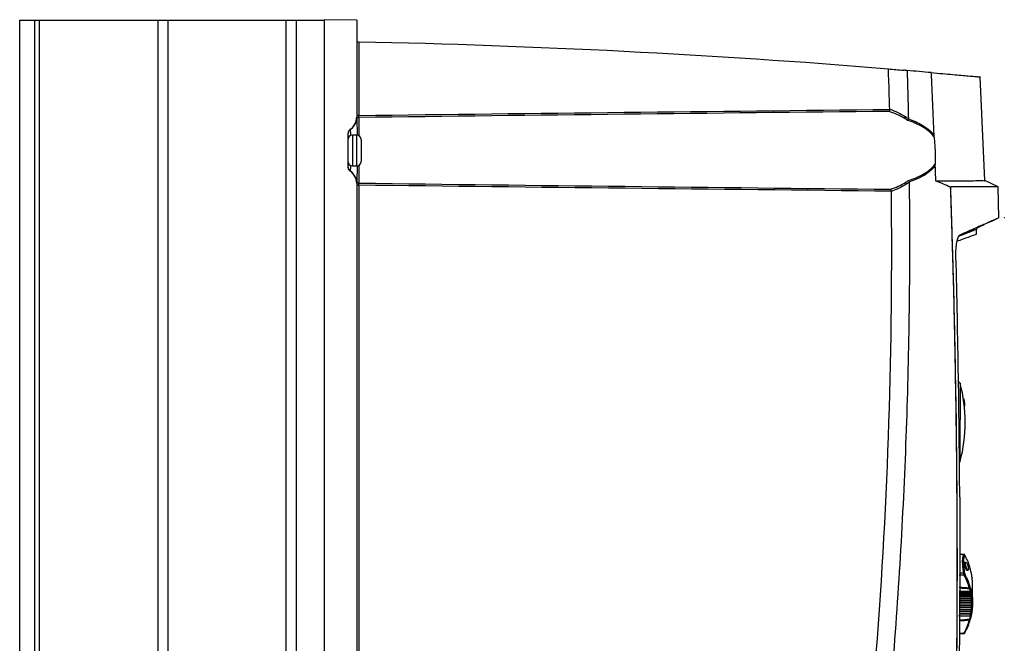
# Model space of a CAD drawing. Header units: millimetres. Extents: x 15358 to 16483, y 10132 to 11382.
# Tile 13 of 166: x 15629 to 15855, y 10756 to 10900. Entities that reach past the tile are written whole.
import ezdxf

# ---------------------------------------------------------------- set-up
doc = ezdxf.new("R2010")
doc.units = ezdxf.units.MM
doc.header["$PDSIZE"] = -1

msp = doc.modelspace()

# ---------------------------------------------------------------- linework, layer by layer
at = {"color": 7, "linetype": 'Continuous', "lineweight": 25}
for p, q in [((15629.04, 10589.56), (15629.04, 10899.56)), ((15629.04, 10899.56), (15632.54, 10899.56)), ((15632.54, 10589.56), (15632.54, 10899.56)), ((15632.54, 10899.56), (15633.54, 10899.56)), ((15633.54, 10899.56), (15633.54, 10589.56)), ((15633.54, 10899.56), (15660.86, 10899.56)), ((15660.86, 10589.56), (15660.86, 10899.56)), ((15660.86, 10899.56), (15663.11, 10899.56)), ((15663.11, 10899.56), (15663.11, 10589.56)), ((15663.11, 10899.56), (15690.34, 10899.56)), ((15690.34, 10589.56), (15690.34, 10899.56)), ((15690.34, 10899.56), (15692.59, 10899.56)), ((15692.59, 10899.56), (15692.59, 10589.56)), ((15692.59, 10899.56), (15699.04, 10899.56)), ((15699.04, 10899.56), (15699.04, 10899.65)), ((15706.54, 10899.52), (15699.04, 10899.65)), ((15699.04, 10899.56), (15699.04, 10589.56)), ((15706.54, 10899.52), (15706.54, 10877.25)), ((15707.03, 10894.5), (15707.03, 10877.63)), ((15850.97, 10862.63), (15849.91, 10886.48)), ((15707.03, 10877.63), (15706.54, 10877.63)), ((15707.03, 10877.15), (15707.03, 10872.94)), ((15704.54, 10873.51), (15704.54, 10865.7)), ((15705.28, 10874.56), (15704.99, 10874.34)), ((15706.54, 10873.06), (15705.54, 10873.06)), ((15705.54, 10873.06), (15705.54, 10866.06)), ((15706.54, 10869.56), (15706.54, 10873.06)), ((15707.54, 10872.06), (15707.54, 10869.56)), ((15706.54, 10866.06), (15706.54, 10869.56)), ((15707.54, 10869.56), (15707.54, 10867.06)), ((15705.54, 10866.06), (15706.54, 10866.06)), ((15707.03, 10866.19), (15707.03, 10862.06)), ((15706.54, 10861.96), (15706.54, 10752.25)), ((15707.03, 10861.59), (15706.54, 10861.59)), ((15707.03, 10861.59), (15707.03, 10752.63)), ((15854.08, 10861.17), (15850.95, 10862.63)), ((15854.23, 10854.11), (15854.02, 10861.2)), ((15852.76, 10853.41), (15854.32, 10854.14)), ((15849.1, 10850.34), (15849.07, 10851.42)), ((15845.31, 10816.06), (15844.93, 10816.45)), ((15844.94, 10816.41), (15844.93, 10816.41)), ((15844.94, 10816.41), (15844.94, 10816.41)), ((15846.28, 10810.73), (15846.41, 10810.73)), ((15845.14, 10797.82), (15845.32, 10798)), ((15846.16, 10776.66), (15845.15, 10776.68)), ((15846.14, 10776.62), (15845.15, 10776.64)), ((15846.66, 10774.81), (15846.36, 10774.81)), ((15846.24, 10771.86), (15845.12, 10771.86)), ((15845.13, 10772.39), (15846.14, 10772.39)), ((15846.82, 10773.01), (15847.12, 10773.01)), ((15847.92, 10772.26), (15847.92, 10772.26)), ((15848.17, 10765.53), (15848.17, 10769.57)), ((15847.88, 10766.92), (15845.09, 10766.89)), ((15845.09, 10766.61), (15847.92, 10766.59)), ((15847.94, 10766.41), (15845.09, 10766.42)), ((15845.1, 10768.19), (15847.66, 10768.17)), ((15845.1, 10767.74), (15847.72, 10767.76)), ((15847.76, 10767.71), (15845.1, 10767.69)), ((15845.1, 10767.42), (15847.82, 10767.4)), ((15847.85, 10767.22), (15845.1, 10767.23)), ((15845.1, 10766.95), (15847.86, 10766.98)), ((15847.86, 10766.98), (15847.86, 10766.98)), ((15848.02, 10767.07), (15848.02, 10767.06)), ((15845.08, 10764.91), (15847.95, 10764.89)), ((15847.94, 10764.7), (15845.08, 10764.72)), ((15845.08, 10764.41), (15846.6, 10764.42)), ((15847.92, 10764.35), (15845.08, 10764.33)), ((15845.09, 10766.14), (15847.94, 10766.16)), ((15847.95, 10766.09), (15845.09, 10766.07)), ((15845.09, 10765.78), (15847.96, 10765.75)), ((15847.97, 10765.57), (15845.09, 10765.58)), ((15845.09, 10765.29), (15847.97, 10765.31)), ((15847.96, 10765.24), (15845.09, 10765.21)), ((15846.6, 10764.42), (15847.94, 10764.43)), ((15848.07, 10764.48), (15848.05, 10764.47)), ((15844.93, 10762.56), (15847.71, 10762.59)), ((15845.07, 10763.09), (15847.76, 10763.07)), ((15847.72, 10762.88), (15845.07, 10762.89)), ((15847.66, 10762.49), (15845.07, 10762.47)), ((15845.08, 10764.02), (15847.88, 10763.99)), ((15847.86, 10763.8), (15845.08, 10763.82)), ((15845.08, 10763.5), (15847.11, 10763.52)), ((15847.82, 10763.44), (15845.08, 10763.41)), ((15847.11, 10763.52), (15847.85, 10763.52)), ((15847.92, 10762.82), (15847.92, 10762.84)), ((15845.05, 10758.56), (15846.24, 10758.59)), ((15845.05, 10758.42), (15846.16, 10758.44))]:
    msp.add_line(p, q, dxfattribs=at)
at = {"color": 7, "linetype": 'Continuous', "lineweight": 25, "flags": 128}
for points in [[(15846.42, 10776.46), (15846.42, 10776.44), (15846.43, 10776.42)], [(15848.03, 10771.45), (15848.04, 10771.42), (15848.05, 10771.38)], [(15848.13, 10770.51), (15848.13, 10770.51), (15848.14, 10770.47)], [(15847.71, 10768), (15847.38, 10768), (15845.34, 10768.01), (15845.1, 10768.01)], [(15848.08, 10764.11), (15848.08, 10764.09), (15848.07, 10764.06), (15848.05, 10764.04), (15848.03, 10764.02), (15848, 10764.01), (15847.96, 10764), (15847.92, 10763.99), (15847.88, 10763.99)], [(15848.12, 10764.48), (15848.11, 10764.45), (15848.1, 10764.43), (15848.08, 10764.4), (15848.06, 10764.38), (15848.03, 10764.37), (15847.99, 10764.36), (15847.96, 10764.35), (15847.92, 10764.35)], [(15847.7, 10761.9), (15847.7, 10761.88), (15847.69, 10761.86), (15847.67, 10761.84), (15847.65, 10761.83), (15847.62, 10761.81), (15847.58, 10761.81), (15847.55, 10761.81), (15847.51, 10761.81)], [(15847.85, 10762.6), (15847.85, 10762.57), (15847.84, 10762.55), (15847.82, 10762.53), (15847.8, 10762.51), (15847.77, 10762.5), (15847.73, 10762.49), (15847.69, 10762.49), (15847.66, 10762.49)], [(15847.96, 10763.18), (15847.95, 10763.15), (15847.94, 10763.13), (15847.93, 10763.11), (15847.9, 10763.09), (15847.87, 10763.08), (15847.84, 10763.07), (15847.8, 10763.07), (15847.76, 10763.07)], [(15848.01, 10763.55), (15848.01, 10763.53), (15848, 10763.5), (15847.98, 10763.48), (15847.96, 10763.46), (15847.93, 10763.45), (15847.89, 10763.44), (15847.85, 10763.44), (15847.82, 10763.44)], [(15847.65, 10761.71), (15847.65, 10761.68), (15847.64, 10761.65), (15847.62, 10761.63), (15847.6, 10761.61), (15847.57, 10761.6), (15847.53, 10761.59), (15847.5, 10761.59), (15847.46, 10761.59)], [(15846.43, 10758.68), (15846.42, 10758.65), (15846.42, 10758.63)]]:
    msp.add_lwpolyline(points, dxfattribs=at)
at = {"color": 7, "linetype": 'Continuous', "lineweight": 25}
for centre, radius, start, end in [((15707.04, 10895), 0.5, 180, 268.842), ((15666.78, 8903.14), 1991.77, 85.33367, 88.84201), ((15831.87, 10877.71), 0.917, 308.4276, 337.6109), ((15703.04, 10877.25), 3.5, 303.749, 0), ((15703.09, 10877.27), 3.5, 303.1097, 351.5459), ((15703.08, 10877.25), 3.48, 309.3521, 355.111), ((15707.03, 10876.66), 0.491, 89.6629, 169.0041), ((15705.54, 10873.51), 1, 123.749, 180), ((15705.54, 10873.51), 1, 123.2616, 179.9985), ((15705.54, 10873.5), 0.999, 122.972, 179.9928), ((15705.54, 10872.06), 1, 90, 180), ((15706.54, 10872.06), 1, 0, 90), ((15705.54, 10867.06), 1, 180, 270), ((15706.54, 10867.06), 1, 270, 0), ((15705.54, 10865.71), 1, 180.0015, 236.7384), ((15705.54, 10865.71), 0.999, 180.0072, 237.028), ((15705.54, 10865.7), 1, 180, 236.251), ((15703.04, 10861.96), 3.5, 0, 56.251), ((15703.08, 10861.97), 3.48, 4.8834, 56.5956), ((15703.09, 10861.94), 3.5, 8.4541, 56.8903), ((15707.03, 10862.55), 0.491, 190.9959, 270.3371), ((15832.19, 10861.51), 0.906, 23.3415, 52.3066), ((15811.67, 10807.03), 34.81, 0.008, 14.983), ((15811.67, 10807.03), 34.81, 345.0331, 0.008), ((15846.12, 10776.41), 0.211, 20.9436, 86.0251), ((15846.2, 10772.13), 0.269, 64.0618, 103.9584), ((15846.2, 10772.09), 0.234, 281.7538, 350.7621), ((15847.71, 10772.31), 0.198, 5.1398, 29.1343), ((15847.45, 10769.1), 0.207, 272.9732, 349.5562), ((15847.5, 10768.91), 0.206, 272.2773, 354.575), ((15847.65, 10768.37), 0.201, 270.7118, 353.4238), ((15847.67, 10768.74), 0.748, 272.8873, 288.2248), ((15847.76, 10767.91), 0.198, 269.2888, 352.4698), ((15847.82, 10767.59), 0.195, 268.3199, 351.8646), ((15847.82, 10768.34), 1.12, 271.7079, 281.9071), ((15847.72, 10767.96), 0.196, 324.1554, 6.2962), ((15847.9, 10767.11), 0.191, 266.7713, 350.9632), ((15847.93, 10766.78), 0.188, 265.7067, 350.3858), ((15847.88, 10769.35), 2.94, 271.0528, 274.9237), ((15847.86, 10767.18), 0.198, 327.0048, 4.0284), ((15847.94, 10766.36), 0.2, 270.3821, 333.3658), ((15847.97, 10763.81), 0.891, 78.7833, 91.5907), ((15847.94, 10764.63), 0.2, 270.4625, 305.7437), ((15847.97, 10766.27), 0.184, 264.0209, 349.5337), ((15847.98, 10765.06), 0.173, 259.7534, 347.6578), ((15847.99, 10765.93), 0.181, 262.8565, 348.9849), ((15847.99, 10765.41), 0.176, 261.0211, 348.1781), ((15848.02, 10762.56), 3.01, 87.2225, 90.9972), ((15847.97, 10765.51), 0.2, 270.4973, 359.9331), ((15847.94, 10766.36), 0.199, 333.3867, 1.9084), ((15847.71, 10762.78), 0.197, 269.934, 307.0667), ((15847.74, 10762.49), 0.391, 62.9745, 92.8985), ((15847.85, 10763.72), 0.199, 270.276, 307.1897), ((15847.88, 10763.31), 0.497, 69.6387, 92.8357), ((15846.3, 10758.73), 0.149, 248.3604, 322.2709)]:
    msp.add_arc(centre, radius, start, end, dxfattribs=at)
for centre, major_axis, ratio, start_param, end_param in [((15821.56, 10770.03), (26.6, -0.65), 0.706895, 0.214018, 0.380795), ((15821.56, 10764.92), (26.4, 0.65), 0.706891, 0.179264, 0.34604), ((15821.56, 10765.06), (26.6, 0.65), 0.706895, 0.179395, 0.346171), ((13754.24, 10739.4), (2114, 26.1), 0.012341, 0.14017, 0.147916), ((13754.2, 10740.82), (2114, 24.68), 0.011672, 0.139908, 0.147413), ((13754.2, 10740.82), (2114, 24.68), 0.011672, 6.134997, 6.143004), ((13754.24, 10739.4), (2114, 26.1), 0.012341, 6.135237, 6.14271), ((15821.56, 10764.92), (26.4, 0.65), 0.706891, 5.90226, 6.069036), ((15821.56, 10765.06), (26.6, 0.65), 0.706895, 5.90239, 6.069167)]:
    msp.add_ellipse(centre, major_axis=major_axis, ratio=ratio, start_param=start_param, end_param=end_param, dxfattribs=at)
for points in [[(15707.03, 10894.5), (15707.03, 10894.5), (15707.03, 10894.5), (15707.03, 10894.5)], [(15828.82, 10888.31), (15829.98, 10888.21), (15831.13, 10888.12), (15832.29, 10888.02)], [(15833.1, 10887.95), (15832.83, 10887.98), (15832.56, 10888), (15832.29, 10888.02)], [(15838.64, 10887.48), (15836.83, 10887.64), (15834.98, 10887.8), (15833.1, 10887.95)], [(15838.64, 10887.48), (15838.85, 10882.74), (15839.05, 10877.99), (15839.24, 10873.24)], [(15707.03, 10877.63), (15747.72, 10878.13), (15788.42, 10878.58), (15829.11, 10879.01)], [(15828.96, 10878.57), (15788.32, 10878.13), (15747.68, 10877.67), (15707.03, 10877.15)], [(15832.44, 10876.99), (15831.33, 10877.66), (15830.16, 10878.17), (15828.96, 10878.57)], [(15829.11, 10879.01), (15829.11, 10879.03), (15829.11, 10879.04), (15829.11, 10879.06)], [(15829.11, 10879.06), (15830.36, 10878.64), (15831.57, 10878.08), (15832.72, 10877.36)], [(15706.55, 10876.95), (15706.55, 10876.87), (15706.55, 10876.8), (15706.55, 10876.76)], [(15704.99, 10874.34), (15705, 10874.34), (15705, 10874.34), (15705, 10874.34)], [(15839.24, 10873.24), (15839.25, 10873.08), (15839.27, 10872.93), (15839.28, 10872.78)], [(15839.53, 10866.43), (15839.52, 10866.29), (15839.52, 10866.15), (15839.52, 10866)], [(15839.52, 10866), (15839.56, 10864.88), (15839.61, 10863.75), (15839.65, 10862.62)], [(15705, 10864.88), (15705, 10864.87), (15705, 10864.87), (15704.99, 10864.87)], [(15706.55, 10862.46), (15706.55, 10862.42), (15706.55, 10862.35), (15706.55, 10862.26)], [(15707.03, 10862.06), (15747.8, 10861.55), (15788.57, 10861.08), (15829.33, 10860.64)], [(15829.48, 10860.2), (15788.67, 10860.63), (15747.85, 10861.09), (15707.03, 10861.59)], [(15829.33, 10860.64), (15830.51, 10861.04), (15831.66, 10861.55), (15832.74, 10862.22)], [(15833.02, 10861.86), (15831.9, 10861.14), (15830.71, 10860.58), (15829.49, 10860.16)], [(15833.65, 10862.37), (15833.6, 10862.49), (15833.53, 10862.61), (15833.45, 10862.69)], [(15839.65, 10862.63), (15840.81, 10862.14), (15841.95, 10861.67), (15843.08, 10861.22)], [(15826.03, 10754), (15828.76, 10789.31), (15829.91, 10824.75), (15829.49, 10860.16)], [(15829.49, 10860.16), (15829.48, 10860.17), (15829.48, 10860.19), (15829.48, 10860.2)], [(15844.4, 10737.66), (15845, 10778.84), (15844.58, 10820.04), (15843.13, 10861.19)], [(15845.22, 10789.84), (15845.11, 10808.28), (15844.82, 10826.72), (15844.35, 10845.16)], [(15844.94, 10816.41), (15844.94, 10816.41), (15844.94, 10816.41), (15844.94, 10816.41)], [(15844.94, 10816.24), (15844.94, 10816.23), (15844.94, 10816.23), (15844.94, 10816.22)], [(15844.94, 10815.9), (15844.94, 10815.89), (15844.94, 10815.88), (15844.94, 10815.87)], [(15845.22, 10789.84), (15845.28, 10772.52), (15845.18, 10755.19), (15844.93, 10737.86)], [(15846.43, 10776.42), (15846.38, 10776.5), (15846.34, 10776.53), (15846.32, 10776.49)], [(15847.7, 10773.19), (15847.69, 10773.26), (15847.67, 10773.33), (15847.65, 10773.39)], [(15847.85, 10772.5), (15847.81, 10772.73), (15847.76, 10772.96), (15847.7, 10773.19)], [(15846.32, 10772.38), (15846.34, 10772.26), (15846.38, 10772.14), (15846.43, 10772.06)], [(15847.9, 10772.33), (15847.89, 10772.34), (15847.87, 10772.4), (15847.85, 10772.5)], [(15847.96, 10771.92), (15847.94, 10772.01), (15847.93, 10772.14), (15847.92, 10772.26)], [(15848.01, 10771.54), (15848, 10771.67), (15847.98, 10771.79), (15847.96, 10771.92)], [(15848.05, 10771.38), (15848.04, 10771.39), (15848.03, 10771.45), (15848.01, 10771.54)], [(15848.08, 10770.98), (15848.07, 10771.07), (15848.06, 10771.2), (15848.06, 10771.32)], [(15848.12, 10770.62), (15848.11, 10770.74), (15848.1, 10770.86), (15848.08, 10770.98)], [(15847.51, 10768.7), (15847.49, 10768.76), (15847.48, 10768.82), (15847.46, 10768.89)], [(15847.66, 10768.17), (15847.61, 10768.35), (15847.56, 10768.53), (15847.51, 10768.7)], [(15847.65, 10769.06), (15847.67, 10769), (15847.69, 10768.94), (15847.7, 10768.89)], [(15847.7, 10768.89), (15847.76, 10768.71), (15847.81, 10768.53), (15847.85, 10768.35)], [(15848.14, 10770.47), (15848.13, 10770.47), (15848.13, 10770.53), (15848.12, 10770.62)], [(15848.15, 10770.07), (15848.15, 10770.16), (15848.14, 10770.29), (15848.14, 10770.41)], [(15848.16, 10769.72), (15848.16, 10769.84), (15848.16, 10769.96), (15848.15, 10770.07)], [(15848.17, 10769.58), (15848.17, 10769.58), (15848.17, 10769.63), (15848.16, 10769.72)], [(15847.71, 10768), (15847.69, 10768.07), (15847.68, 10768.13), (15847.66, 10768.17)], [(15847.82, 10767.4), (15847.8, 10767.5), (15847.78, 10767.61), (15847.76, 10767.71)], [(15847.85, 10767.22), (15847.84, 10767.29), (15847.83, 10767.35), (15847.82, 10767.4)], [(15847.85, 10768.35), (15847.87, 10768.27), (15847.89, 10768.16), (15847.9, 10768.03)], [(15847.88, 10766.92), (15847.88, 10766.96), (15847.87, 10766.98), (15847.86, 10766.98)], [(15847.92, 10766.59), (15847.91, 10766.7), (15847.9, 10766.81), (15847.88, 10766.92)], [(15847.92, 10767.98), (15847.93, 10768), (15847.94, 10767.96), (15847.96, 10767.88)], [(15847.94, 10766.41), (15847.93, 10766.48), (15847.93, 10766.55), (15847.92, 10766.59)], [(15847.96, 10767.88), (15847.98, 10767.78), (15848, 10767.67), (15848.01, 10767.57)], [(15848.01, 10767.57), (15848.03, 10767.49), (15848.04, 10767.37), (15848.05, 10767.24)], [(15848.06, 10767.19), (15848.06, 10767.2), (15848.07, 10767.16), (15848.08, 10767.08)], [(15848.08, 10767.08), (15848.1, 10766.97), (15848.11, 10766.86), (15848.12, 10766.75)], [(15848.12, 10766.75), (15848.13, 10766.66), (15848.13, 10766.55), (15848.14, 10766.42)], [(15848.14, 10766.37), (15848.14, 10766.37), (15848.15, 10766.33), (15848.15, 10766.24)], [(15847.88, 10763.99), (15847.9, 10764.11), (15847.91, 10764.23), (15847.92, 10764.35)], [(15847.92, 10764.35), (15847.93, 10764.4), (15847.93, 10764.43), (15847.94, 10764.43)], [(15847.95, 10766.09), (15847.95, 10766.14), (15847.94, 10766.16), (15847.94, 10766.16)], [(15847.94, 10764.7), (15847.94, 10764.77), (15847.95, 10764.84), (15847.95, 10764.89)], [(15847.96, 10765.75), (15847.96, 10765.87), (15847.96, 10765.98), (15847.95, 10766.09)], [(15847.95, 10764.89), (15847.96, 10765), (15847.96, 10765.12), (15847.96, 10765.24)], [(15847.97, 10765.57), (15847.97, 10765.64), (15847.97, 10765.71), (15847.96, 10765.75)], [(15847.96, 10765.24), (15847.97, 10765.29), (15847.97, 10765.31), (15847.97, 10765.31)], [(15848.08, 10764.11), (15848.07, 10764.02), (15848.06, 10763.9), (15848.06, 10763.77)], [(15848.12, 10764.48), (15848.11, 10764.36), (15848.1, 10764.24), (15848.08, 10764.11)], [(15848.15, 10765.02), (15848.15, 10764.93), (15848.14, 10764.81), (15848.14, 10764.69)], [(15848.15, 10766.24), (15848.16, 10766.13), (15848.16, 10766.01), (15848.16, 10765.9)], [(15848.16, 10765.37), (15848.16, 10765.26), (15848.16, 10765.14), (15848.15, 10765.02)], [(15848.16, 10765.9), (15848.17, 10765.81), (15848.17, 10765.69), (15848.17, 10765.57)], [(15848.17, 10765.51), (15848.17, 10765.51), (15848.17, 10765.46), (15848.16, 10765.37)], [(15847.51, 10761.81), (15847.56, 10762.04), (15847.61, 10762.27), (15847.66, 10762.49)], [(15847.7, 10761.9), (15847.69, 10761.83), (15847.67, 10761.77), (15847.65, 10761.71)], [(15847.66, 10762.49), (15847.68, 10762.55), (15847.69, 10762.58), (15847.71, 10762.59)], [(15847.85, 10762.6), (15847.81, 10762.37), (15847.76, 10762.14), (15847.7, 10761.9)], [(15847.72, 10762.88), (15847.73, 10762.95), (15847.74, 10763.02), (15847.76, 10763.07)], [(15847.76, 10763.07), (15847.78, 10763.19), (15847.8, 10763.31), (15847.82, 10763.44)], [(15847.82, 10763.44), (15847.83, 10763.49), (15847.84, 10763.52), (15847.85, 10763.52)], [(15847.86, 10763.8), (15847.87, 10763.87), (15847.88, 10763.94), (15847.88, 10763.99)], [(15847.96, 10763.18), (15847.94, 10763.08), (15847.93, 10762.96), (15847.92, 10762.83)], [(15848.01, 10763.55), (15848, 10763.43), (15847.98, 10763.3), (15847.96, 10763.18)], [(15847.46, 10761.59), (15847.48, 10761.66), (15847.49, 10761.73), (15847.51, 10761.81)]]:
    msp.add_open_spline(points, degree=3, dxfattribs=at)
for points, knots in [([(15829.11, 10879.06), (15829.08, 10880.09), (15829.02, 10882.14), (15828.93, 10885.23), (15828.85, 10887.28), (15828.82, 10888.31)], [0, 0, 0, 0, 0.333334, 0.666666, 1, 1, 1, 1]), ([(15833.1, 10887.95), (15833.13, 10887.03), (15833.16, 10886.11), (15833.22, 10884.27), (15833.3, 10881.5), (15833.37, 10878.73), (15833.41, 10876.89)], [0, 0, 0, 0, 0.25, 0.25, 0.5, 1, 1, 1, 1]), ([(15838.64, 10887.48), (15839.55, 10887.4), (15841.37, 10887.24), (15843.67, 10887.04), (15845.63, 10886.87), (15847.33, 10886.71), (15848.69, 10886.59), (15849.57, 10886.51), (15849.96, 10886.47), (15849.88, 10886.48), (15849.87, 10886.48)], [0, 0, 0, 0, 0.126666, 0.253332, 0.380534, 0.507737, 0.659116, 0.810495, 0.962798, 1, 1, 1, 1]), ([(15707.03, 10877.15), (15707.03, 10877.19), (15707.03, 10877.25), (15707.03, 10877.42), (15707.03, 10877.52), (15707.03, 10877.63)], [0, 0, 0, 0, 0.5, 0.5, 1, 1, 1, 1]), ([(15829.11, 10879.01), (15829.09, 10878.92), (15829.07, 10878.83), (15829.02, 10878.67), (15828.99, 10878.61), (15828.96, 10878.57)], [0, 0, 0, 0, 0.5, 0.5, 1, 1, 1, 1]), ([(15832.72, 10877.36), (15832.86, 10877.27), (15832.99, 10877.18), (15833.12, 10877.09), (15833.22, 10877.03), (15833.32, 10876.96), (15833.41, 10876.89)], [0, 0, 0, 0, 0.0005580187, 0.0005580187, 0.0005580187, 0.0009612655, 0.0009612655, 0.0009612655, 0.0009612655]), ([(15706.55, 10876.76), (15706.55, 10876.56), (15706.57, 10876.12), (15706.61, 10874.91), (15706.65, 10873.81), (15706.66, 10873.12), (15706.66, 10873.04)], [0, 0, 0, 0, 0.283183, 0.627292, 0.954209, 1, 1, 1, 1]), ([(15833.19, 10876.5), (15833.08, 10876.58), (15832.96, 10876.66), (15832.85, 10876.74), (15832.71, 10876.82), (15832.58, 10876.91), (15832.44, 10876.99)], [0, 0, 0, 0, 0.000475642, 0.000475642, 0.000475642, 0.001021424, 0.001021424, 0.001021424, 0.001021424]), ([(15833.4, 10876.83), (15833.37, 10876.76), (15833.34, 10876.71), (15833.27, 10876.59), (15833.23, 10876.54), (15833.19, 10876.5)], [0, 0, 0, 0, 0.5, 0.5, 1, 1, 1, 1]), ([(15839.28, 10872.78), (15838.9, 10873.26), (15838.46, 10873.69), (15837.52, 10874.44), (15837.02, 10874.77), (15835.98, 10875.37), (15835.44, 10875.63), (15834.34, 10876.11), (15833.77, 10876.32), (15833.19, 10876.5)], [0, 0, 0, 0, 0.25, 0.25, 0.5, 0.5, 0.75, 0.75, 1, 1, 1, 1]), ([(15833.41, 10876.89), (15833.41, 10876.87), (15833.41, 10876.86), (15833.41, 10876.84), (15833.41, 10876.84), (15833.4, 10876.83), (15833.4, 10876.83)], [0, 0, 0, 0, 0.00004884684, 0.00004884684, 0.00004884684, 0.00006553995, 0.00006553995, 0.00006553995, 0.00006553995]), ([(15833.4, 10876.83), (15833.95, 10876.64), (15834.49, 10876.43), (15835.54, 10875.97), (15836.06, 10875.71), (15837.06, 10875.13), (15837.53, 10874.81), (15838.43, 10874.09), (15838.86, 10873.69), (15839.24, 10873.24)], [0, 0, 0, 0, 0.25, 0.25, 0.5, 0.5, 0.75, 0.75, 1, 1, 1, 1]), ([(15705, 10874.34), (15705.01, 10874.27), (15705.04, 10874.13), (15705.11, 10873.57), (15705.14, 10873.07), (15705.15, 10872.98)], [0, 0, 0, 0, 0.4480769, 0.8963305, 1, 1, 1, 1]), ([(15839.28, 10872.78), (15839.32, 10872.53), (15839.35, 10872.27), (15839.4, 10871.74), (15839.42, 10871.48), (15839.49, 10870.68), (15839.52, 10870.15), (15839.56, 10869.07), (15839.57, 10868.53), (15839.57, 10867.46), (15839.55, 10866.94), (15839.53, 10866.43)], [0, 0, 0, 0, 0.125, 0.125, 0.25, 0.25, 0.5, 0.5, 0.75, 0.75, 1, 1, 1, 1]), ([(15705.15, 10866.16), (15705.14, 10866.14), (15705.12, 10865.71), (15705.05, 10865.21), (15705.01, 10864.9), (15705, 10864.88), (15705, 10864.88)], [0, 0, 0, 0, 0.0112046, 0.4748053, 0.9273847, 1, 1, 1, 1]), ([(15706.66, 10866.09), (15706.64, 10865.52), (15706.61, 10864.34), (15706.57, 10863.11), (15706.55, 10862.65), (15706.55, 10862.46)], [0, 0, 0, 0, 0.3414538, 0.7161067, 1, 1, 1, 1]), ([(15833.45, 10862.69), (15834.03, 10862.87), (15834.6, 10863.07), (15835.72, 10863.53), (15836.26, 10863.79), (15837.31, 10864.39), (15837.81, 10864.72), (15838.74, 10865.49), (15839.17, 10865.93), (15839.53, 10866.43)], [0, 0, 0, 0, 0.25, 0.25, 0.5, 0.5, 0.75, 0.75, 1, 1, 1, 1]), ([(15839.52, 10866), (15839.16, 10865.53), (15838.74, 10865.12), (15837.84, 10864.38), (15837.36, 10864.05), (15836.35, 10863.47), (15835.83, 10863.21), (15834.76, 10862.76), (15834.21, 10862.55), (15833.65, 10862.37)], [0, 0, 0, 0, 0.25, 0.25, 0.5, 0.5, 0.75, 0.75, 1, 1, 1, 1]), ([(15707.03, 10861.59), (15707.03, 10861.69), (15707.03, 10861.79), (15707.03, 10861.96), (15707.03, 10862.03), (15707.03, 10862.06)], [0, 0, 0, 0, 0.5, 0.5, 1, 1, 1, 1]), ([(15829.92, 10751.99), (15831.38, 10770.34), (15832.42, 10788.73), (15833.35, 10816.31), (15833.56, 10825.51), (15833.72, 10839.3), (15833.74, 10843.9), (15833.74, 10853.11), (15833.71, 10857.71), (15833.67, 10862.31)], [0, 0, 0, 0, 0.5, 0.5, 0.75, 0.75, 0.875, 0.875, 1, 1, 1, 1]), ([(15832.74, 10862.22), (15832.87, 10862.3), (15832.99, 10862.38), (15833.12, 10862.46), (15833.23, 10862.54), (15833.34, 10862.61), (15833.45, 10862.69)], [0, 0, 0, 0, 0.0005094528, 0.0005094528, 0.0005094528, 0.0009709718, 0.0009709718, 0.0009709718, 0.0009709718]), ([(15833.67, 10862.31), (15833.58, 10862.24), (15833.49, 10862.18), (15833.4, 10862.12), (15833.27, 10862.03), (15833.15, 10861.95), (15833.02, 10861.86)], [0, 0, 0, 0, 0.0003842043, 0.0003842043, 0.0003842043, 0.0009054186, 0.0009054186, 0.0009054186, 0.0009054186]), ([(15833.65, 10862.37), (15833.66, 10862.36), (15833.66, 10862.34), (15833.67, 10862.32), (15833.67, 10862.32), (15833.67, 10862.31), (15833.67, 10862.31)], [0, 0, 0, 0, 0.00005227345, 0.00005227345, 0.00005227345, 0.00006509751, 0.00006509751, 0.00006509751, 0.00006509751]), ([(15839.65, 10862.62), (15840.8, 10862.62), (15843.12, 10862.62), (15845.86, 10862.62), (15848.06, 10862.62), (15849.68, 10862.63), (15850.64, 10862.63), (15851.04, 10862.62), (15850.94, 10862.62), (15850.93, 10862.62)], [0, 0, 0, 0, 0.1614252, 0.3228504, 0.4853969, 0.6479434, 0.8137807, 0.9796181, 1, 1, 1, 1]), ([(15829.48, 10860.2), (15829.47, 10860.29), (15829.45, 10860.38), (15829.39, 10860.54), (15829.36, 10860.6), (15829.33, 10860.64)], [0, 0, 0, 0, 0.5, 0.5, 1, 1, 1, 1]), ([(15843.05, 10861.21), (15843.23, 10856.06), (15843.39, 10850.91), (15843.69, 10840.62), (15843.82, 10835.47), (15844.17, 10820.02), (15844.33, 10809.72), (15844.54, 10789.12), (15844.58, 10778.82), (15844.55, 10763.38), (15844.52, 10758.23), (15844.43, 10747.93), (15844.38, 10742.78), (15844.3, 10737.63)], [0, 0, 0, 0, 0.125, 0.125, 0.25, 0.25, 0.5, 0.5, 0.75, 0.75, 0.875, 0.875, 1, 1, 1, 1]), ([(15854.01, 10861.2), (15853.96, 10861.2), (15853.87, 10861.2), (15852.99, 10861.2), (15851.54, 10861.2), (15849.5, 10861.2), (15846.86, 10861.19), (15844.59, 10861.19), (15843.26, 10861.19), (15843.13, 10861.19)], [0, 0, 0, 0, 0.1558176, 0.3214259, 0.4858919, 0.6503579, 0.8159662, 0.9815745, 1, 1, 1, 1]), ([(15845.19, 10850.07), (15846.26, 10850.54), (15848.58, 10851.56), (15850.94, 10852.61), (15852.39, 10853.25), (15852.97, 10853.51), (15852.81, 10853.43), (15852.8, 10853.43)], [0, 0, 0, 0, 0.224769, 0.482474, 0.739546, 0.996786, 1, 1, 1, 1]), ([(15854.24, 10854.11), (15854.24, 10854.11), (15854.24, 10854.1), (15853.48, 10853.76), (15851.71, 10852.97), (15849.05, 10851.79), (15846.49, 10850.66), (15845.21, 10850.09)], [0, 0, 0, 0, 0.096973, 0.321294, 0.545615, 0.772807, 1, 1, 1, 1]), ([(15844.59, 10848.7), (15845.07, 10848.87), (15846.3, 10849.32), (15847.65, 10849.82), (15848.7, 10850.2), (15849.17, 10850.38), (15849.07, 10850.34), (15849.05, 10850.33)], [0, 0, 0, 0, 0.163802, 0.411414, 0.659026, 0.933685, 1, 1, 1, 1]), ([(15849.07, 10851.42), (15849.07, 10851.42), (15849.08, 10851.43), (15849.07, 10851.42), (15849.03, 10851.41), (15848.62, 10851.25), (15847.42, 10850.77), (15846.19, 10850.27), (15845.17, 10849.87), (15844.97, 10849.79)], [0, 0, 0, 0, 0.006456, 0.023947, 0.093911, 0.373837, 0.653764, 0.93369, 1, 1, 1, 1]), ([(15849.09, 10851.42), (15849.1, 10851.45), (15849.18, 10851.62), (15849.36, 10851.85), (15849.57, 10851.98), (15849.66, 10852.04)], [0, 0, 0, 0, 0.14266, 0.643444, 1, 1, 1, 1]), ([(15844.35, 10845.16), (15844.33, 10845.76), (15844.34, 10846.34), (15844.4, 10847.48), (15844.46, 10847.99), (15844.57, 10848.69), (15844.62, 10848.89), (15844.72, 10849.27), (15844.77, 10849.44), (15844.89, 10849.72), (15844.95, 10849.83), (15845.07, 10850), (15845.14, 10850.06), (15845.21, 10850.09)], [0, 0, 0, 0, 0.25, 0.25, 0.5, 0.5, 0.625, 0.625, 0.75, 0.75, 0.875, 0.875, 1, 1, 1, 1]), ([(15844.94, 10816.22), (15844.94, 10816.22), (15844.94, 10816.22), (15844.94, 10816.22), (15844.94, 10816.22)], [0, 0, 0, 0, 0.913125, 1, 1, 1, 1]), ([(15845.28, 10816.03), (15845.28, 10816.05), (15845.28, 10816.13), (15845.28, 10815.53), (15845.28, 10814.04), (15845.28, 10811.63), (15845.28, 10808.73), (15845.27, 10805.62), (15845.27, 10802.68), (15845.27, 10800.21), (15845.27, 10798.6), (15845.27, 10797.87), (15845.27, 10798.02), (15845.27, 10798.05)], [0, 0, 0, 0, 0.024013, 0.119047, 0.226423, 0.333819, 0.44122, 0.548605, 0.655963, 0.763293, 0.870606, 0.97792, 1, 1, 1, 1]), ([(15846.03, 10812.53), (15846.03, 10812.53), (15846.04, 10812.53), (15846.06, 10812.51), (15846.08, 10812.48), (15846.1, 10812.43), (15846.12, 10812.39), (15846.13, 10812.34), (15846.15, 10812.28), (15846.16, 10812.22), (15846.19, 10812.13), (15846.21, 10812.03), (15846.23, 10811.92), (15846.24, 10811.83), (15846.26, 10811.75), (15846.27, 10811.63), (15846.29, 10811.51), (15846.3, 10811.4), (15846.31, 10811.31), (15846.31, 10811.23), (15846.32, 10811.15), (15846.32, 10811.08), (15846.32, 10811.03), (15846.32, 10810.98), (15846.32, 10810.93), (15846.32, 10810.88), (15846.32, 10810.84), (15846.31, 10810.8), (15846.31, 10810.77), (15846.3, 10810.75), (15846.29, 10810.73), (15846.28, 10810.73), (15846.28, 10810.73)], [0, 0, 0, 0, 0.031209, 0.062528, 0.124904, 0.156193, 0.187515, 0.218723, 0.249942, 0.281262, 0.31254, 0.374911, 0.406225, 0.437426, 0.46863, 0.499946, 0.562302, 0.593585, 0.624903, 0.6561, 0.687325, 0.718653, 0.749923, 0.759356, 0.789392, 0.819537, 0.849651, 0.879651, 0.909761, 0.93991, 0.969958, 1, 1, 1, 1]), ([(15846.14, 10772.39), (15846.06, 10772.88), (15845.99, 10773.33), (15845.9, 10774.21), (15845.88, 10774.61), (15845.88, 10775.33), (15845.91, 10775.66), (15845.99, 10776.21), (15846.06, 10776.44), (15846.14, 10776.62)], [0, 0, 0, 0, 0.25, 0.25, 0.5, 0.5, 0.75, 0.75, 1, 1, 1, 1]), ([(15846.32, 10776.49), (15846.24, 10776.31), (15846.17, 10776.09), (15846.09, 10775.56), (15846.06, 10775.24), (15846.06, 10774.53), (15846.08, 10774.14), (15846.17, 10773.29), (15846.24, 10772.84), (15846.32, 10772.38)], [0, 0, 0, 0, 0.25, 0.25, 0.5, 0.5, 0.75, 0.75, 1, 1, 1, 1]), ([(15846.14, 10776.62), (15846.14, 10776.64), (15846.15, 10776.66), (15846.16, 10776.65), (15846.16, 10776.65)], [0, 0, 0, 0, 0.920983, 1, 1, 1, 1]), ([(15846.42, 10776.46), (15846.41, 10776.46), (15846.39, 10776.52), (15846.34, 10776.58), (15846.25, 10776.64), (15846.19, 10776.66), (15846.16, 10776.66), (15846.16, 10776.66)], [0, 0, 0, 0, 0.044265, 0.541303, 0.77557, 0.997626, 1, 1, 1, 1]), ([(15846.36, 10774.81), (15846.35, 10774.81), (15846.32, 10774.8), (15846.28, 10774.75), (15846.26, 10774.67), (15846.25, 10774.55), (15846.26, 10774.41), (15846.28, 10774.25), (15846.32, 10774.08), (15846.38, 10773.84), (15846.47, 10773.55), (15846.6, 10773.26), (15846.72, 10773.07), (15846.79, 10773), (15846.82, 10773.01), (15846.82, 10773.01)], [0, 0, 0, 0, 0.058302, 0.120697, 0.183705, 0.246174, 0.308745, 0.371231, 0.433792, 0.496457, 0.621115, 0.745702, 0.870169, 0.994514, 1, 1, 1, 1]), ([(15846.56, 10774.55), (15846.56, 10774.54), (15846.56, 10774.51), (15846.56, 10774.47), (15846.56, 10774.41), (15846.57, 10774.33), (15846.58, 10774.25), (15846.6, 10774.16), (15846.62, 10774.08), (15846.64, 10773.99), (15846.66, 10773.89), (15846.69, 10773.81), (15846.72, 10773.72), (15846.74, 10773.64), (15846.77, 10773.56), (15846.8, 10773.48), (15846.83, 10773.41), (15846.87, 10773.34), (15846.91, 10773.26), (15846.95, 10773.18), (15846.99, 10773.12), (15847.02, 10773.07), (15847.06, 10773.04), (15847.09, 10773.02), (15847.11, 10773.01), (15847.13, 10773.01), (15847.15, 10773.02), (15847.17, 10773.05), (15847.18, 10773.07), (15847.19, 10773.11), (15847.2, 10773.16), (15847.2, 10773.21), (15847.2, 10773.26), (15847.2, 10773.31), (15847.2, 10773.36), (15847.2, 10773.41), (15847.19, 10773.49), (15847.18, 10773.6), (15847.16, 10773.72), (15847.13, 10773.84), (15847.11, 10773.96), (15847.08, 10774.07), (15847.04, 10774.19), (15847.02, 10774.27), (15846.99, 10774.35), (15846.95, 10774.44), (15846.91, 10774.53), (15846.87, 10774.61), (15846.82, 10774.68), (15846.78, 10774.73), (15846.74, 10774.77), (15846.72, 10774.79), (15846.69, 10774.81), (15846.66, 10774.81), (15846.64, 10774.81), (15846.62, 10774.8), (15846.6, 10774.78), (15846.58, 10774.75), (15846.57, 10774.71), (15846.56, 10774.66), (15846.56, 10774.62), (15846.56, 10774.58), (15846.56, 10774.56), (15846.56, 10774.55)], [0, 0, 0, 0, 0.008912, 0.015616, 0.031281, 0.046907, 0.062513, 0.07818, 0.093828, 0.109431, 0.125092, 0.142982, 0.15635, 0.171989, 0.18765, 0.203265, 0.218858, 0.234506, 0.250145, 0.281294, 0.296938, 0.312555, 0.343698, 0.359341, 0.374933, 0.390505, 0.406149, 0.421785, 0.437354, 0.452982, 0.468642, 0.484245, 0.499856, 0.50881, 0.515528, 0.531164, 0.546766, 0.562434, 0.593646, 0.609307, 0.624972, 0.656181, 0.671849, 0.687471, 0.703079, 0.718739, 0.749938, 0.765568, 0.781223, 0.812379, 0.828016, 0.843659, 0.859242, 0.874825, 0.89047, 0.906098, 0.921657, 0.937281, 0.952937, 0.968538, 0.984253, 0.992132, 1, 1, 1, 1]), ([(15846.24, 10771.86), (15846.22, 10771.93), (15846.2, 10772.02), (15846.16, 10772.2), (15846.15, 10772.3), (15846.14, 10772.39)], [0, 0, 0, 0, 0.5, 0.5, 1, 1, 1, 1]), ([(15847.88, 10772.41), (15847.88, 10772.41), (15847.88, 10772.4), (15847.88, 10772.41), (15847.87, 10772.44), (15847.86, 10772.48), (15847.85, 10772.52), (15847.85, 10772.53)], [0, 0, 0, 0, 0.000892, 0.182372, 0.452702, 0.844944, 1, 1, 1, 1]), ([(15847.92, 10772.28), (15847.91, 10772.29), (15847.91, 10772.31), (15847.9, 10772.35), (15847.89, 10772.39), (15847.88, 10772.41), (15847.87, 10772.41)], [0, 0, 0, 0, 0.162618, 0.477914, 0.856895, 1, 1, 1, 1]), ([(15847.92, 10772.26), (15847.92, 10772.27), (15847.92, 10772.27), (15847.91, 10772.28), (15847.91, 10772.28), (15847.91, 10772.29), (15847.91, 10772.3), (15847.91, 10772.3), (15847.91, 10772.31), (15847.91, 10772.31), (15847.91, 10772.32), (15847.91, 10772.32), (15847.91, 10772.32), (15847.91, 10772.33), (15847.91, 10772.33), (15847.9, 10772.33)], [0, 0, 0, 0, 0.00001477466, 0.00001477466, 0.00001477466, 0.00003497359, 0.00003497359, 0.00003497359, 0.00005519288, 0.00005519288, 0.00005519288, 0.00007531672, 0.00007531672, 0.00007531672, 0.00009541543, 0.00009541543, 0.00009541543, 0.00009541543]), ([(15847.92, 10772.26), (15847.92, 10772.26), (15847.92, 10772.27), (15847.92, 10772.27), (15847.92, 10772.28)], [0, 0, 0, 0, 0.1601284, 1, 1, 1, 1]), ([(15848.03, 10771.45), (15848.03, 10771.45), (15848.03, 10771.45), (15848.03, 10771.48), (15848.02, 10771.52), (15848.01, 10771.56), (15848.01, 10771.57)], [0, 0, 0, 0, 0.162021, 0.43093, 0.832377, 1, 1, 1, 1]), ([(15848.06, 10771.32), (15848.06, 10771.32), (15848.06, 10771.33), (15848.05, 10771.36), (15848.05, 10771.39), (15848.05, 10771.42), (15848.04, 10771.44), (15848.04, 10771.44)], [0, 0, 0, 0, 0.023297, 0.280617, 0.560158, 0.915549, 1, 1, 1, 1]), ([(15848.06, 10771.32), (15848.06, 10771.33), (15848.06, 10771.33), (15848.06, 10771.34), (15848.05, 10771.34), (15848.05, 10771.35), (15848.05, 10771.35), (15848.05, 10771.36), (15848.05, 10771.37), (15848.05, 10771.37), (15848.05, 10771.37), (15848.05, 10771.38), (15848.05, 10771.38), (15848.05, 10771.38), (15848.05, 10771.38), (15848.05, 10771.38)], [0, 0, 0, 0, 0.00001451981, 0.00001451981, 0.00001451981, 0.00003408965, 0.00003408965, 0.00003408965, 0.00005367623, 0.00005367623, 0.00005367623, 0.00007321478, 0.00007321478, 0.00007321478, 0.00009272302, 0.00009272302, 0.00009272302, 0.00009272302]), ([(15848.13, 10770.51), (15848.13, 10770.51), (15848.13, 10770.51), (15848.13, 10770.54), (15848.12, 10770.57), (15848.12, 10770.61), (15848.12, 10770.63)], [0, 0, 0, 0, 0.115028, 0.36249, 0.76138, 1, 1, 1, 1]), ([(15848.14, 10770.41), (15848.14, 10770.41), (15848.14, 10770.42), (15848.14, 10770.44), (15848.14, 10770.47), (15848.14, 10770.49), (15848.13, 10770.51), (15848.13, 10770.52), (15848.12, 10770.53)], [0, 0, 0, 0, 0.020954, 0.224755, 0.437705, 0.734867, 0.907516, 1, 1, 1, 1]), ([(15848.14, 10770.41), (15848.14, 10770.41), (15848.14, 10770.42), (15848.14, 10770.42), (15848.14, 10770.43), (15848.14, 10770.44), (15848.14, 10770.44), (15848.14, 10770.45), (15848.14, 10770.45), (15848.14, 10770.46), (15848.14, 10770.46), (15848.14, 10770.46), (15848.14, 10770.47), (15848.14, 10770.47), (15848.14, 10770.47), (15848.14, 10770.47)], [0, 0, 0, 0, 0.00001434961, 0.00001434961, 0.00001434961, 0.00003354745, 0.00003354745, 0.00003354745, 0.00005276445, 0.00005276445, 0.00005276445, 0.00007196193, 0.00007196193, 0.00007196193, 0.00009112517, 0.00009112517, 0.00009112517, 0.00009112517]), ([(15848.17, 10769.57), (15848.17, 10769.57), (15848.17, 10769.58), (15848.17, 10769.58), (15848.17, 10769.58), (15848.17, 10769.58)], [0, 0, 0, 0, 0.159154, 0.579996, 1, 1, 1, 1]), ([(15847.72, 10767.76), (15847.72, 10767.76), (15847.72, 10767.76), (15847.72, 10767.8), (15847.71, 10767.85), (15847.71, 10767.92), (15847.71, 10767.98), (15847.71, 10768)], [0, 0, 0, 0, 0.143587, 0.370451, 0.598361, 0.827385, 1, 1, 1, 1]), ([(15847.72, 10767.76), (15847.72, 10767.76), (15847.75, 10767.76), (15847.8, 10767.78), (15847.85, 10767.81), (15847.87, 10767.83), (15847.88, 10767.84)], [0, 0, 0, 0, 0.0383756, 0.4571564, 0.7825385, 1, 1, 1, 1]), ([(15847.76, 10767.71), (15847.76, 10767.71), (15847.75, 10767.74), (15847.74, 10767.76), (15847.73, 10767.76), (15847.73, 10767.76)], [0, 0, 0, 0, 0.20488, 0.691844, 1, 1, 1, 1]), ([(15847.86, 10766.98), (15847.86, 10766.98), (15847.86, 10766.98), (15847.86, 10767.02), (15847.85, 10767.08), (15847.85, 10767.15), (15847.85, 10767.2), (15847.85, 10767.22)], [0, 0, 0, 0, 0.164636, 0.386668, 0.60913, 0.832028, 1, 1, 1, 1]), ([(15847.86, 10766.98), (15847.88, 10766.98), (15847.93, 10766.99), (15847.98, 10767.02), (15848.01, 10767.05), (15848.02, 10767.07), (15848.02, 10767.07)], [0, 0, 0, 0, 0.3855782, 0.6970476, 0.9548761, 1, 1, 1, 1]), ([(15847.9, 10768.03), (15847.9, 10768.03), (15847.91, 10768.02), (15847.91, 10768.02), (15847.91, 10768.01), (15847.91, 10768.01), (15847.91, 10768), (15847.91, 10768), (15847.91, 10767.99), (15847.91, 10767.99), (15847.91, 10767.99), (15847.91, 10767.98), (15847.91, 10767.98), (15847.91, 10767.98), (15847.92, 10767.98), (15847.92, 10767.98)], [0, 0, 0, 0, 0.00001509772, 0.00001509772, 0.00001509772, 0.00003531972, 0.00003531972, 0.00003531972, 0.00005545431, 0.00005545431, 0.00005545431, 0.00007543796, 0.00007543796, 0.00007543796, 0.00009538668, 0.00009538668, 0.00009538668, 0.00009538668]), ([(15847.94, 10766.16), (15847.94, 10766.16), (15847.94, 10766.18), (15847.94, 10766.28), (15847.94, 10766.34), (15847.94, 10766.41)], [0, 0, 0, 0, 0.5, 0.5, 1, 1, 1, 1]), ([(15848.05, 10767.24), (15848.05, 10767.24), (15848.05, 10767.23), (15848.05, 10767.23), (15848.05, 10767.22), (15848.05, 10767.22), (15848.05, 10767.21), (15848.05, 10767.21), (15848.05, 10767.2), (15848.05, 10767.2), (15848.05, 10767.2), (15848.05, 10767.19), (15848.06, 10767.19), (15848.06, 10767.19), (15848.06, 10767.19), (15848.06, 10767.19)], [0, 0, 0, 0, 0.00001463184, 0.00001463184, 0.00001463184, 0.0000342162, 0.0000342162, 0.0000342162, 0.00005377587, 0.00005377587, 0.00005377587, 0.00007326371, 0.00007326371, 0.00007326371, 0.00009271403, 0.00009271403, 0.00009271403, 0.00009271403]), ([(15848.14, 10766.42), (15848.14, 10766.42), (15848.14, 10766.41), (15848.14, 10766.41), (15848.14, 10766.4), (15848.14, 10766.4), (15848.14, 10766.39), (15848.14, 10766.39), (15848.14, 10766.38), (15848.14, 10766.38), (15848.14, 10766.37), (15848.14, 10766.37), (15848.14, 10766.37), (15848.14, 10766.37), (15848.14, 10766.37), (15848.14, 10766.37)], [0, 0, 0, 0, 0.00001437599, 0.00001437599, 0.00001437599, 0.00003358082, 0.00003358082, 0.00003358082, 0.00005279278, 0.00005279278, 0.00005279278, 0.00007197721, 0.00007197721, 0.00007197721, 0.00009112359, 0.00009112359, 0.00009112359, 0.00009112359]), ([(15847.94, 10764.43), (15847.94, 10764.43), (15847.94, 10764.46), (15847.94, 10764.56), (15847.94, 10764.63), (15847.94, 10764.7)], [0, 0, 0, 0, 0.5, 0.5, 1, 1, 1, 1]), ([(15847.97, 10765.31), (15847.97, 10765.31), (15847.97, 10765.34), (15847.97, 10765.43), (15847.97, 10765.5), (15847.97, 10765.57)], [0, 0, 0, 0, 0.5, 0.5, 1, 1, 1, 1]), ([(15848.12, 10764.56), (15848.12, 10764.56), (15848.12, 10764.56), (15848.11, 10764.53), (15848.09, 10764.5), (15848.06, 10764.48), (15848.05, 10764.47)], [0, 0, 0, 0, 0.010676, 0.238021, 0.656976, 1, 1, 1, 1]), ([(15848.07, 10764.49), (15848.08, 10764.49), (15848.1, 10764.51), (15848.12, 10764.54), (15848.13, 10764.57), (15848.13, 10764.6), (15848.14, 10764.61), (15848.14, 10764.63), (15848.14, 10764.65), (15848.14, 10764.67), (15848.14, 10764.69), (15848.14, 10764.69)], [0, 0, 0, 0, 0.147952, 0.316457, 0.454363, 0.560256, 0.629395, 0.696906, 0.843643, 0.954277, 1, 1, 1, 1]), ([(15848.12, 10764.47), (15848.12, 10764.5), (15848.12, 10764.55), (15848.13, 10764.57), (15848.13, 10764.58)], [0, 0, 0, 0, 0.622069, 1, 1, 1, 1]), ([(15848.17, 10765.5), (15848.17, 10765.5), (15848.17, 10765.5), (15848.17, 10765.5), (15848.17, 10765.5), (15848.16, 10765.48), (15848.16, 10765.45), (15848.15, 10765.44), (15848.15, 10765.44)], [0, 0, 0, 0, 0.191345, 0.257965, 0.313959, 0.43011, 0.900838, 1, 1, 1, 1]), ([(15848.17, 10765.57), (15848.17, 10765.56), (15848.17, 10765.56), (15848.17, 10765.55), (15848.17, 10765.55), (15848.17, 10765.54), (15848.17, 10765.54), (15848.17, 10765.53), (15848.17, 10765.53), (15848.17, 10765.52), (15848.17, 10765.52), (15848.17, 10765.52), (15848.17, 10765.51), (15848.17, 10765.51), (15848.17, 10765.51), (15848.17, 10765.51)], [0, 0, 0, 0, 0.00001429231, 0.00001429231, 0.00001429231, 0.0000333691, 0.0000333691, 0.0000333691, 0.00005246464, 0.00005246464, 0.00005246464, 0.00007154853, 0.00007154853, 0.00007154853, 0.00009059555, 0.00009059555, 0.00009059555, 0.00009059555]), ([(15847.71, 10762.59), (15847.71, 10762.59), (15847.71, 10762.63), (15847.72, 10762.74), (15847.72, 10762.81), (15847.72, 10762.88)], [0, 0, 0, 0, 0.5, 0.5, 1, 1, 1, 1]), ([(15847.87, 10762.67), (15847.86, 10762.66), (15847.85, 10762.65), (15847.83, 10762.63), (15847.82, 10762.63)], [0, 0, 0, 0, 0.531071, 1, 1, 1, 1]), ([(15847.83, 10762.63), (15847.83, 10762.63), (15847.85, 10762.64), (15847.87, 10762.67), (15847.89, 10762.71), (15847.9, 10762.74), (15847.91, 10762.77), (15847.91, 10762.8), (15847.92, 10762.81), (15847.92, 10762.82)], [0, 0, 0, 0, 0.093707, 0.290953, 0.460704, 0.610099, 0.75975, 0.987632, 1, 1, 1, 1]), ([(15847.85, 10763.52), (15847.85, 10763.53), (15847.85, 10763.56), (15847.86, 10763.66), (15847.86, 10763.73), (15847.86, 10763.8)], [0, 0, 0, 0, 0.5, 0.5, 1, 1, 1, 1]), ([(15847.86, 10762.6), (15847.86, 10762.62), (15847.87, 10762.66), (15847.87, 10762.67), (15847.88, 10762.68)], [0, 0, 0, 0, 0.425581, 1, 1, 1, 1]), ([(15848.02, 10763.63), (15848.02, 10763.63), (15848.02, 10763.62), (15848, 10763.6), (15847.98, 10763.57), (15847.96, 10763.56), (15847.96, 10763.56)], [0, 0, 0, 0, 0.020827, 0.383439, 0.955925, 1, 1, 1, 1]), ([(15847.97, 10763.57), (15847.97, 10763.57), (15847.99, 10763.58), (15848.01, 10763.6), (15848.03, 10763.64), (15848.04, 10763.67), (15848.05, 10763.69), (15848.05, 10763.72), (15848.06, 10763.75), (15848.06, 10763.77), (15848.06, 10763.77)], [0, 0, 0, 0, 0.056871, 0.242607, 0.399564, 0.530185, 0.635401, 0.744249, 0.92339, 1, 1, 1, 1]), ([(15848.01, 10763.54), (15848.02, 10763.57), (15848.03, 10763.61), (15848.03, 10763.64), (15848.03, 10763.64)], [0, 0, 0, 0, 0.6059238, 1, 1, 1, 1]), ([(15846.16, 10758.44), (15846.17, 10758.44), (15846.2, 10758.44), (15846.25, 10758.45), (15846.31, 10758.49), (15846.36, 10758.55), (15846.4, 10758.59), (15846.42, 10758.63), (15846.42, 10758.63)], [0, 0, 0, 0, 0.030368, 0.225428, 0.415498, 0.63989, 0.988757, 1, 1, 1, 1]), ([(15846.16, 10758.44), (15846.17, 10758.44), (15846.19, 10758.45), (15846.22, 10758.51), (15846.24, 10758.57), (15846.24, 10758.59)], [0, 0, 0, 0, 0.373233, 0.802734, 1, 1, 1, 1])]:
    msp.add_open_spline(points, degree=3, knots=knots, dxfattribs=at)
at = {"color": 7, "linetype": 'Continuous', "lineweight": 0}
msp.add_point((15855.46, 10854.12), dxfattribs=at)

doc.saveas('drawing.dxf')
